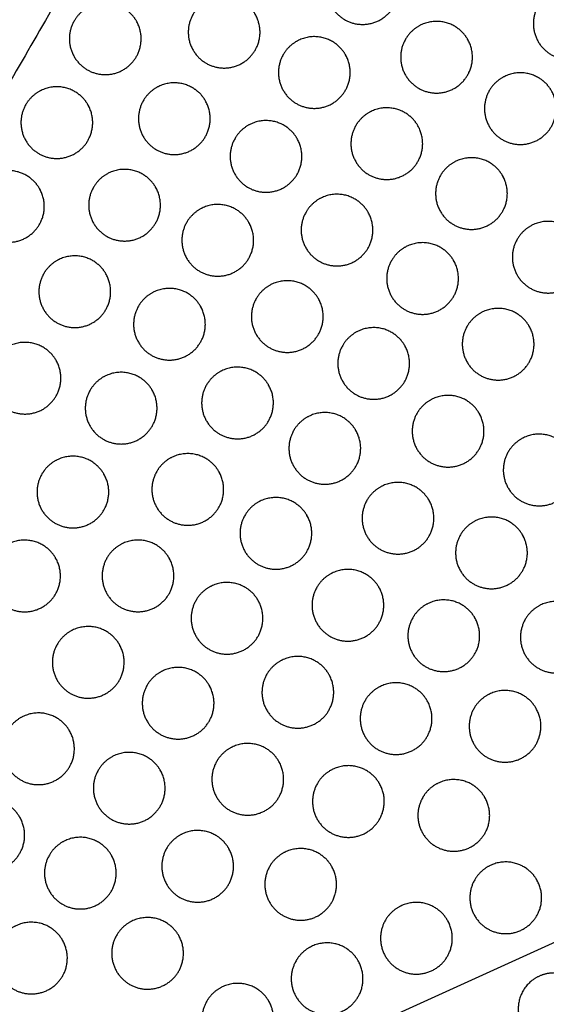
# Model space of a CAD drawing. Header units: millimetres. Extents: x -125 to 375, y 0 to 433.
# Tile 29 of 33: x 198 to 242, y 265 to 347. Entities that reach past the tile are written whole.
import ezdxf

# ---------------------------------------------------------------- set-up
doc = ezdxf.new("R2010")
doc.units = ezdxf.units.MM
doc.layers.add('Make2D$Visible$Curves', color=7, linetype='Continuous', true_color=0x000000)

msp = doc.modelspace()

# ---------------------------------------------------------------- linework, layer by layer
at = {"layer": 'Make2D$Visible$Curves', "color": 18, "lineweight": -3, "true_color": 0x000000}
for points in [[(250, 433.013), (187.5, 324.76), (125, 216.506)], [(282.095, 287.72), (203.547, 252.113), (125, 216.506)]]:
    msp.add_open_spline(points, degree=2, dxfattribs=at)
for points, weights, knots in [([(229.558, 351.331), (230.424, 349.831), (229.558, 348.331), (228.058, 345.733), (225.46, 347.233), (222.862, 348.733), (224.362, 351.331), (224.764, 352.027), (225.46, 352.429), (226.96, 353.295), (228.46, 352.429), (229.156, 352.027), (229.558, 351.331)], [0.868347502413, 0.807007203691, 1, 0.707106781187, 1, 0.707106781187, 1, 0.900099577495, 0.868347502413, 0.807007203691, 1, 0.900099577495, 0.868347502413], [5.529659, 5.529659, 5.529659, 9.49499, 9.49499, 15.512927, 15.512927, 21.530864, 21.530864, 23.139763, 23.139763, 26.616816, 26.616816, 28.669422, 28.669422, 28.669422]), ([(246.837, 348.396), (247.703, 346.896), (246.837, 345.396), (245.337, 342.798), (242.739, 344.298), (240.14, 345.798), (241.64, 348.396), (242.042, 349.093), (242.739, 349.495), (244.239, 350.361), (245.739, 349.495), (246.435, 349.093), (246.837, 348.396)], [0.868347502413, 0.807007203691, 1, 0.707106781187, 1, 0.707106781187, 1, 0.900099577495, 0.868347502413, 0.807007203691, 1, 0.900099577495, 0.868347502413], [5.529659, 5.529659, 5.529659, 9.49499, 9.49499, 15.512927, 15.512927, 21.530864, 21.530864, 23.139763, 23.139763, 26.616816, 26.616816, 28.669422, 28.669422, 28.669422]), ([(208.037, 347.131), (208.903, 345.631), (208.037, 344.131), (206.537, 341.533), (203.939, 343.033), (201.341, 344.533), (202.841, 347.131), (203.243, 347.827), (203.939, 348.229), (205.439, 349.095), (206.939, 348.229), (207.635, 347.827), (208.037, 347.131)], [0.868347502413, 0.807007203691, 1, 0.707106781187, 1, 0.707106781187, 1, 0.900099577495, 0.868347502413, 0.807007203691, 1, 0.900099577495, 0.868347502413], [5.529659, 5.529659, 5.529659, 9.49499, 9.49499, 15.512927, 15.512927, 21.530864, 21.530864, 23.139763, 23.139763, 26.616816, 26.616816, 28.669422, 28.669422, 28.669422]), ([(217.978, 347.684), (218.844, 346.184), (217.978, 344.684), (216.478, 342.086), (213.879, 343.586), (211.281, 345.086), (212.781, 347.684), (213.183, 348.38), (213.879, 348.782), (215.379, 349.648), (216.879, 348.782), (217.576, 348.38), (217.978, 347.684)], [0.868347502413, 0.807007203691, 1, 0.707106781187, 1, 0.707106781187, 1, 0.900099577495, 0.868347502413, 0.807007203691, 1, 0.900099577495, 0.868347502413], [5.529659, 5.529659, 5.529659, 9.49499, 9.49499, 15.512927, 15.512927, 21.530864, 21.530864, 23.139763, 23.139763, 26.616816, 26.616816, 28.669422, 28.669422, 28.669422]), ([(235.74, 345.59), (236.606, 344.09), (235.74, 342.59), (234.24, 339.992), (231.641, 341.492), (229.043, 342.992), (230.543, 345.59), (230.945, 346.286), (231.641, 346.688), (233.141, 347.554), (234.641, 346.688), (235.338, 346.286), (235.74, 345.59)], [0.868347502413, 0.807007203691, 1, 0.707106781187, 1, 0.707106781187, 1, 0.900099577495, 0.868347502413, 0.807007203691, 1, 0.900099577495, 0.868347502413], [5.529659, 5.529659, 5.529659, 9.49499, 9.49499, 15.512927, 15.512927, 21.530864, 21.530864, 23.139763, 23.139763, 26.616816, 26.616816, 28.669422, 28.669422, 28.669422]), ([(225.52, 344.309), (226.386, 342.809), (225.52, 341.309), (224.02, 338.711), (221.422, 340.211), (218.824, 341.711), (220.324, 344.309), (220.726, 345.006), (221.422, 345.408), (222.922, 346.274), (224.422, 345.408), (225.118, 345.006), (225.52, 344.309)], [0.868347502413, 0.807007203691, 1, 0.707106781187, 1, 0.707106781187, 1, 0.900099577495, 0.868347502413, 0.807007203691, 1, 0.900099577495, 0.868347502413], [5.529659, 5.529659, 5.529659, 9.49499, 9.49499, 15.512927, 15.512927, 21.530864, 21.530864, 23.139763, 23.139763, 26.616816, 26.616816, 28.669422, 28.669422, 28.669422]), ([(242.748, 341.288), (243.614, 339.788), (242.748, 338.288), (241.248, 335.69), (238.65, 337.19), (236.052, 338.69), (237.552, 341.288), (237.954, 341.984), (238.65, 342.386), (240.15, 343.252), (241.65, 342.386), (242.346, 341.984), (242.748, 341.288)], [0.868347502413, 0.807007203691, 1, 0.707106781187, 1, 0.707106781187, 1, 0.900099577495, 0.868347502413, 0.807007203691, 1, 0.900099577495, 0.868347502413], [5.529659, 5.529659, 5.529659, 9.49499, 9.49499, 15.512927, 15.512927, 21.530864, 21.530864, 23.139763, 23.139763, 26.616816, 26.616816, 28.669422, 28.669422, 28.669422]), ([(213.814, 340.446), (214.681, 338.946), (213.814, 337.446), (212.314, 334.847), (209.716, 336.347), (207.118, 337.847), (208.618, 340.446), (209.02, 341.142), (209.716, 341.544), (211.216, 342.41), (212.716, 341.544), (213.413, 341.142), (213.814, 340.446)], [0.868347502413, 0.807007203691, 1, 0.707106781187, 1, 0.707106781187, 1, 0.900099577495, 0.868347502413, 0.807007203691, 1, 0.900099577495, 0.868347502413], [5.529659, 5.529659, 5.529659, 9.49499, 9.49499, 15.512927, 15.512927, 21.530864, 21.530864, 23.139763, 23.139763, 26.616816, 26.616816, 28.669422, 28.669422, 28.669422]), ([(203.987, 340.116), (204.853, 338.616), (203.987, 337.116), (202.487, 334.518), (199.889, 336.018), (197.291, 337.518), (198.791, 340.116), (199.193, 340.812), (199.889, 341.214), (201.389, 342.08), (202.889, 341.214), (203.585, 340.812), (203.987, 340.116)], [0.868347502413, 0.807007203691, 1, 0.707106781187, 1, 0.707106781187, 1, 0.900099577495, 0.868347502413, 0.807007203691, 1, 0.900099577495, 0.868347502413], [5.529659, 5.529659, 5.529659, 9.49499, 9.49499, 15.512927, 15.512927, 21.530864, 21.530864, 23.139763, 23.139763, 26.616816, 26.616816, 28.669422, 28.669422, 28.669422]), ([(231.579, 338.356), (232.445, 336.856), (231.579, 335.356), (230.079, 332.758), (227.481, 334.258), (224.883, 335.758), (226.383, 338.356), (226.785, 339.052), (227.481, 339.454), (228.981, 340.32), (230.481, 339.454), (231.177, 339.052), (231.579, 338.356)], [0.868347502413, 0.807007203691, 1, 0.707106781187, 1, 0.707106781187, 1, 0.900099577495, 0.868347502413, 0.807007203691, 1, 0.900099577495, 0.868347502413], [5.529659, 5.529659, 5.529659, 9.49499, 9.49499, 15.512927, 15.512927, 21.530864, 21.530864, 23.139763, 23.139763, 26.616816, 26.616816, 28.669422, 28.669422, 28.669422]), ([(221.481, 337.288), (222.348, 335.788), (221.481, 334.288), (219.981, 331.69), (217.383, 333.19), (214.785, 334.69), (216.285, 337.288), (216.687, 337.984), (217.383, 338.386), (218.883, 339.252), (220.383, 338.386), (221.08, 337.984), (221.481, 337.288)], [0.868347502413, 0.807007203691, 1, 0.707106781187, 1, 0.707106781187, 1, 0.900099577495, 0.868347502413, 0.807007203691, 1, 0.900099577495, 0.868347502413], [5.529659, 5.529659, 5.529659, 9.49499, 9.49499, 15.512927, 15.512927, 21.530864, 21.530864, 23.139763, 23.139763, 26.616816, 26.616816, 28.669422, 28.669422, 28.669422]), ([(238.66, 334.18), (239.526, 332.68), (238.66, 331.18), (237.16, 328.582), (234.562, 330.082), (231.964, 331.582), (233.464, 334.18), (233.866, 334.876), (234.562, 335.278), (236.062, 336.144), (237.562, 335.278), (238.258, 334.876), (238.66, 334.18)], [0.868347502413, 0.807007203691, 1, 0.707106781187, 1, 0.707106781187, 1, 0.900099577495, 0.868347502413, 0.807007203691, 1, 0.900099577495, 0.868347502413], [5.529659, 5.529659, 5.529659, 9.49499, 9.49499, 15.512927, 15.512927, 21.530864, 21.530864, 23.139763, 23.139763, 26.616816, 26.616816, 28.669422, 28.669422, 28.669422]), ([(199.937, 333.101), (200.803, 331.601), (199.937, 330.101), (198.437, 327.503), (195.839, 329.003), (193.241, 330.503), (194.741, 333.101), (195.143, 333.797), (195.839, 334.199), (197.339, 335.065), (198.839, 334.199), (199.535, 333.797), (199.937, 333.101)], [0.868347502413, 0.807007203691, 1, 0.707106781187, 1, 0.707106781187, 1, 0.900099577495, 0.868347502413, 0.807007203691, 1, 0.900099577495, 0.868347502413], [5.529659, 5.529659, 5.529659, 9.49499, 9.49499, 15.512927, 15.512927, 21.530864, 21.530864, 23.139763, 23.139763, 26.616816, 26.616816, 28.669422, 28.669422, 28.669422]), ([(209.651, 333.207), (210.518, 331.707), (209.651, 330.207), (208.151, 327.609), (205.553, 329.109), (202.955, 330.609), (204.455, 333.207), (204.857, 333.904), (205.553, 334.305), (207.053, 335.171), (208.553, 334.305), (209.25, 333.904), (209.651, 333.207)], [0.868347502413, 0.807007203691, 1, 0.707106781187, 1, 0.707106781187, 1, 0.900099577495, 0.868347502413, 0.807007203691, 1, 0.900099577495, 0.868347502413], [5.529659, 5.529659, 5.529659, 9.49499, 9.49499, 15.512927, 15.512927, 21.530864, 21.530864, 23.139763, 23.139763, 26.616816, 26.616816, 28.669422, 28.669422, 28.669422]), ([(227.418, 331.122), (228.284, 329.622), (227.418, 328.122), (225.918, 325.524), (223.32, 327.024), (220.722, 328.524), (222.222, 331.122), (222.624, 331.819), (223.32, 332.22), (224.82, 333.086), (226.32, 332.22), (227.017, 331.819), (227.418, 331.122)], [0.868347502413, 0.807007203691, 1, 0.707106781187, 1, 0.707106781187, 1, 0.900099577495, 0.868347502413, 0.807007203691, 1, 0.900099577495, 0.868347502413], [5.529659, 5.529659, 5.529659, 9.49499, 9.49499, 15.512927, 15.512927, 21.530864, 21.530864, 23.139763, 23.139763, 26.616816, 26.616816, 28.669422, 28.669422, 28.669422]), ([(217.443, 330.266), (218.309, 328.766), (217.443, 327.266), (215.943, 324.668), (213.345, 326.168), (210.747, 327.668), (212.247, 330.266), (212.649, 330.963), (213.345, 331.365), (214.845, 332.231), (216.345, 331.365), (217.041, 330.963), (217.443, 330.266)], [0.868347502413, 0.807007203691, 1, 0.707106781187, 1, 0.707106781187, 1, 0.900099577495, 0.868347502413, 0.807007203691, 1, 0.900099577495, 0.868347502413], [5.529659, 5.529659, 5.529659, 9.49499, 9.49499, 15.512927, 15.512927, 21.530864, 21.530864, 23.139763, 23.139763, 26.616816, 26.616816, 28.669422, 28.669422, 28.669422]), ([(245.081, 328.855), (245.947, 327.355), (245.081, 325.855), (243.581, 323.257), (240.983, 324.757), (238.385, 326.257), (239.885, 328.855), (240.287, 329.552), (240.983, 329.953), (242.483, 330.819), (243.983, 329.953), (244.679, 329.552), (245.081, 328.855)], [0.868347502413, 0.807007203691, 1, 0.707106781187, 1, 0.707106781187, 1, 0.900099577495, 0.868347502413, 0.807007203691, 1, 0.900099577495, 0.868347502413], [5.529659, 5.529659, 5.529659, 9.49499, 9.49499, 15.512927, 15.512927, 21.530864, 21.530864, 23.139763, 23.139763, 26.616816, 26.616816, 28.669422, 28.669422, 28.669422]), ([(234.572, 327.072), (235.438, 325.572), (234.572, 324.072), (233.072, 321.474), (230.474, 322.974), (227.876, 324.474), (229.376, 327.072), (229.778, 327.768), (230.474, 328.17), (231.974, 329.036), (233.474, 328.17), (234.17, 327.768), (234.572, 327.072)], [0.868347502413, 0.807007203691, 1, 0.707106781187, 1, 0.707106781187, 1, 0.900099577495, 0.868347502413, 0.807007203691, 1, 0.900099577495, 0.868347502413], [5.529659, 5.529659, 5.529659, 9.49499, 9.49499, 15.512927, 15.512927, 21.530864, 21.530864, 23.139763, 23.139763, 26.616816, 26.616816, 28.669422, 28.669422, 28.669422]), ([(205.488, 325.969), (206.354, 324.469), (205.488, 322.969), (203.988, 320.371), (201.39, 321.871), (198.792, 323.371), (200.292, 325.969), (200.694, 326.665), (201.39, 327.067), (202.89, 327.933), (204.39, 327.067), (205.087, 326.665), (205.488, 325.969)], [0.868347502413, 0.807007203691, 1, 0.707106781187, 1, 0.707106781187, 1, 0.900099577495, 0.868347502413, 0.807007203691, 1, 0.900099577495, 0.868347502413], [5.529659, 5.529659, 5.529659, 9.49499, 9.49499, 15.512927, 15.512927, 21.530864, 21.530864, 23.139763, 23.139763, 26.616816, 26.616816, 28.669422, 28.669422, 28.669422]), ([(213.405, 323.245), (214.271, 321.745), (213.405, 320.245), (211.905, 317.647), (209.307, 319.147), (206.709, 320.647), (208.209, 323.245), (208.611, 323.941), (209.307, 324.343), (210.807, 325.209), (212.307, 324.343), (213.003, 323.941), (213.405, 323.245)], [0.868347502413, 0.807007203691, 1, 0.707106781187, 1, 0.707106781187, 1, 0.900099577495, 0.868347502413, 0.807007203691, 1, 0.900099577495, 0.868347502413], [5.529659, 5.529659, 5.529659, 9.49499, 9.49499, 15.512927, 15.512927, 21.530864, 21.530864, 23.139763, 23.139763, 26.616816, 26.616816, 28.669422, 28.669422, 28.669422]), ([(223.258, 323.888), (224.124, 322.388), (223.258, 320.888), (221.758, 318.29), (219.16, 319.79), (216.562, 321.29), (218.062, 323.888), (218.464, 324.585), (219.16, 324.987), (220.66, 325.853), (222.16, 324.987), (222.856, 324.585), (223.258, 323.888)], [0.868347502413, 0.807007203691, 1, 0.707106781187, 1, 0.707106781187, 1, 0.900099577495, 0.868347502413, 0.807007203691, 1, 0.900099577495, 0.868347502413], [5.529659, 5.529659, 5.529659, 9.49499, 9.49499, 15.512927, 15.512927, 21.530864, 21.530864, 23.139763, 23.139763, 26.616816, 26.616816, 28.669422, 28.669422, 28.669422]), ([(240.893, 321.574), (241.759, 320.074), (240.893, 318.574), (239.393, 315.976), (236.795, 317.476), (234.197, 318.976), (235.697, 321.574), (236.099, 322.27), (236.795, 322.672), (238.295, 323.538), (239.795, 322.672), (240.491, 322.27), (240.893, 321.574)], [0.868347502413, 0.807007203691, 1, 0.707106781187, 1, 0.707106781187, 1, 0.900099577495, 0.868347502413, 0.807007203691, 1, 0.900099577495, 0.868347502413], [5.529659, 5.529659, 5.529659, 9.49499, 9.49499, 15.512927, 15.512927, 21.530864, 21.530864, 23.139763, 23.139763, 26.616816, 26.616816, 28.669422, 28.669422, 28.669422]), ([(230.484, 319.964), (231.35, 318.464), (230.484, 316.964), (228.984, 314.366), (226.386, 315.866), (223.788, 317.366), (225.288, 319.964), (225.689, 320.66), (226.386, 321.062), (227.886, 321.928), (229.386, 321.062), (230.082, 320.66), (230.484, 319.964)], [0.868347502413, 0.807007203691, 1, 0.707106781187, 1, 0.707106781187, 1, 0.900099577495, 0.868347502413, 0.807007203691, 1, 0.900099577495, 0.868347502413], [5.529659, 5.529659, 5.529659, 9.49499, 9.49499, 15.512927, 15.512927, 21.530864, 21.530864, 23.139763, 23.139763, 26.616816, 26.616816, 28.669422, 28.669422, 28.669422]), ([(201.325, 318.731), (202.191, 317.231), (201.325, 315.731), (199.825, 313.133), (197.227, 314.633), (194.629, 316.133), (196.129, 318.731), (196.531, 319.427), (197.227, 319.829), (198.727, 320.695), (200.227, 319.829), (200.924, 319.427), (201.325, 318.731)], [0.868347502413, 0.807007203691, 1, 0.707106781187, 1, 0.707106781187, 1, 0.900099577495, 0.868347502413, 0.807007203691, 1, 0.900099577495, 0.868347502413], [5.529659, 5.529659, 5.529659, 9.49499, 9.49499, 15.512927, 15.512927, 21.530864, 21.530864, 23.139763, 23.139763, 26.616816, 26.616816, 28.669422, 28.669422, 28.669422]), ([(219.097, 316.655), (219.963, 315.155), (219.097, 313.655), (217.597, 311.057), (214.999, 312.557), (212.401, 314.057), (213.901, 316.655), (214.303, 317.351), (214.999, 317.753), (216.499, 318.619), (217.999, 317.753), (218.695, 317.351), (219.097, 316.655)], [0.868347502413, 0.807007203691, 1, 0.707106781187, 1, 0.707106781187, 1, 0.900099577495, 0.868347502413, 0.807007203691, 1, 0.900099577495, 0.868347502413], [5.529659, 5.529659, 5.529659, 9.49499, 9.49499, 15.512927, 15.512927, 21.530864, 21.530864, 23.139763, 23.139763, 26.616816, 26.616816, 28.669422, 28.669422, 28.669422]), ([(209.366, 316.223), (210.232, 314.723), (209.366, 313.223), (207.866, 310.625), (205.268, 312.125), (202.67, 313.625), (204.17, 316.223), (204.572, 316.92), (205.268, 317.322), (206.768, 318.188), (208.268, 317.322), (208.964, 316.92), (209.366, 316.223)], [0.868347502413, 0.807007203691, 1, 0.707106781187, 1, 0.707106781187, 1, 0.900099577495, 0.868347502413, 0.807007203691, 1, 0.900099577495, 0.868347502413], [5.529659, 5.529659, 5.529659, 9.49499, 9.49499, 15.512927, 15.512927, 21.530864, 21.530864, 23.139763, 23.139763, 26.616816, 26.616816, 28.669422, 28.669422, 28.669422]), ([(236.705, 314.292), (237.571, 312.792), (236.705, 311.292), (235.205, 308.694), (232.607, 310.194), (230.009, 311.694), (231.509, 314.292), (231.911, 314.988), (232.607, 315.39), (234.107, 316.256), (235.607, 315.39), (236.303, 314.988), (236.705, 314.292)], [0.868347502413, 0.807007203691, 1, 0.707106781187, 1, 0.707106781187, 1, 0.900099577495, 0.868347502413, 0.807007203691, 1, 0.900099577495, 0.868347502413], [5.529659, 5.529659, 5.529659, 9.49499, 9.49499, 15.512927, 15.512927, 21.530864, 21.530864, 23.139763, 23.139763, 26.616816, 26.616816, 28.669422, 28.669422, 28.669422]), ([(226.395, 312.856), (227.262, 311.356), (226.395, 309.856), (224.895, 307.257), (222.297, 308.757), (219.699, 310.257), (221.199, 312.856), (221.601, 313.552), (222.297, 313.954), (223.797, 314.82), (225.297, 313.954), (225.994, 313.552), (226.395, 312.856)], [0.868347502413, 0.807007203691, 1, 0.707106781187, 1, 0.707106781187, 1, 0.900099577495, 0.868347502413, 0.807007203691, 1, 0.900099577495, 0.868347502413], [5.529659, 5.529659, 5.529659, 9.49499, 9.49499, 15.512927, 15.512927, 21.530864, 21.530864, 23.139763, 23.139763, 26.616816, 26.616816, 28.669422, 28.669422, 28.669422]), ([(244.322, 311.048), (245.188, 309.548), (244.322, 308.048), (242.822, 305.45), (240.224, 306.95), (237.626, 308.45), (239.126, 311.048), (239.528, 311.744), (240.224, 312.146), (241.724, 313.012), (243.224, 312.146), (243.92, 311.744), (244.322, 311.048)], [0.868347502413, 0.807007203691, 1, 0.707106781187, 1, 0.707106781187, 1, 0.900099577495, 0.868347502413, 0.807007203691, 1, 0.900099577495, 0.868347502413], [5.529659, 5.529659, 5.529659, 9.49499, 9.49499, 15.512927, 15.512927, 21.530864, 21.530864, 23.139763, 23.139763, 26.616816, 26.616816, 28.669422, 28.669422, 28.669422]), ([(205.328, 309.202), (206.194, 307.702), (205.328, 306.202), (203.828, 303.604), (201.23, 305.104), (198.632, 306.604), (200.132, 309.202), (200.534, 309.898), (201.23, 310.3), (202.73, 311.166), (204.23, 310.3), (204.926, 309.898), (205.328, 309.202)], [0.868347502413, 0.807007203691, 1, 0.707106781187, 1, 0.707106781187, 1, 0.900099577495, 0.868347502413, 0.807007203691, 1, 0.900099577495, 0.868347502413], [5.529659, 5.529659, 5.529659, 9.49499, 9.49499, 15.512927, 15.512927, 21.530864, 21.530864, 23.139763, 23.139763, 26.616816, 26.616816, 28.669422, 28.669422, 28.669422]), ([(214.937, 309.421), (215.803, 307.921), (214.937, 306.421), (213.437, 303.823), (210.839, 305.323), (208.241, 306.823), (209.741, 309.421), (210.143, 310.117), (210.839, 310.519), (212.339, 311.385), (213.839, 310.519), (214.535, 310.117), (214.937, 309.421)], [0.868347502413, 0.807007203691, 1, 0.707106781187, 1, 0.707106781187, 1, 0.900099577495, 0.868347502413, 0.807007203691, 1, 0.900099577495, 0.868347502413], [5.529659, 5.529659, 5.529659, 9.49499, 9.49499, 15.512927, 15.512927, 21.530864, 21.530864, 23.139763, 23.139763, 26.616816, 26.616816, 28.669422, 28.669422, 28.669422]), ([(232.517, 307.011), (233.383, 305.511), (232.517, 304.011), (231.017, 301.413), (228.419, 302.913), (225.821, 304.413), (227.321, 307.011), (227.723, 307.707), (228.419, 308.109), (229.919, 308.975), (231.419, 308.109), (232.115, 307.707), (232.517, 307.011)], [0.868347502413, 0.807007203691, 1, 0.707106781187, 1, 0.707106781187, 1, 0.900099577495, 0.868347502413, 0.807007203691, 1, 0.900099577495, 0.868347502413], [5.529659, 5.529659, 5.529659, 9.49499, 9.49499, 15.512927, 15.512927, 21.530864, 21.530864, 23.139763, 23.139763, 26.616816, 26.616816, 28.669422, 28.669422, 28.669422]), ([(222.307, 305.747), (223.173, 304.247), (222.307, 302.747), (220.807, 300.149), (218.209, 301.649), (215.611, 303.149), (217.111, 305.747), (217.513, 306.443), (218.209, 306.845), (219.709, 307.711), (221.209, 306.845), (221.905, 306.443), (222.307, 305.747)], [0.868347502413, 0.807007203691, 1, 0.707106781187, 1, 0.707106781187, 1, 0.900099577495, 0.868347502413, 0.807007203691, 1, 0.900099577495, 0.868347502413], [5.529659, 5.529659, 5.529659, 9.49499, 9.49499, 15.512927, 15.512927, 21.530864, 21.530864, 23.139763, 23.139763, 26.616816, 26.616816, 28.669422, 28.669422, 28.669422]), ([(240.333, 304.113), (241.2, 302.613), (240.333, 301.113), (238.833, 298.515), (236.235, 300.015), (233.637, 301.515), (235.137, 304.113), (235.539, 304.809), (236.235, 305.211), (237.735, 306.077), (239.235, 305.211), (239.932, 304.809), (240.333, 304.113)], [0.868347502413, 0.807007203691, 1, 0.707106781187, 1, 0.707106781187, 1, 0.900099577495, 0.868347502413, 0.807007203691, 1, 0.900099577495, 0.868347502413], [5.529659, 5.529659, 5.529659, 9.49499, 9.49499, 15.512927, 15.512927, 21.530864, 21.530864, 23.139763, 23.139763, 26.616816, 26.616816, 28.669422, 28.669422, 28.669422]), ([(201.29, 302.18), (202.156, 300.68), (201.29, 299.18), (199.79, 296.582), (197.192, 298.082), (194.593, 299.582), (196.093, 302.18), (196.495, 302.877), (197.192, 303.279), (198.692, 304.145), (200.192, 303.279), (200.888, 302.877), (201.29, 302.18)], [0.868347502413, 0.807007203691, 1, 0.707106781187, 1, 0.707106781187, 1, 0.900099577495, 0.868347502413, 0.807007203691, 1, 0.900099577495, 0.868347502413], [5.529659, 5.529659, 5.529659, 9.49499, 9.49499, 15.512927, 15.512927, 21.530864, 21.530864, 23.139763, 23.139763, 26.616816, 26.616816, 28.669422, 28.669422, 28.669422]), ([(210.776, 302.187), (211.642, 300.687), (210.776, 299.187), (209.276, 296.589), (206.678, 298.089), (204.08, 299.589), (205.58, 302.187), (205.982, 302.883), (206.678, 303.285), (208.178, 304.151), (209.678, 303.285), (210.374, 302.883), (210.776, 302.187)], [0.868347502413, 0.807007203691, 1, 0.707106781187, 1, 0.707106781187, 1, 0.900099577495, 0.868347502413, 0.807007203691, 1, 0.900099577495, 0.868347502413], [5.529659, 5.529659, 5.529659, 9.49499, 9.49499, 15.512927, 15.512927, 21.530864, 21.530864, 23.139763, 23.139763, 26.616816, 26.616816, 28.669422, 28.669422, 28.669422]), ([(228.329, 299.729), (229.195, 298.229), (228.329, 296.729), (226.829, 294.131), (224.231, 295.631), (221.633, 297.131), (223.133, 299.729), (223.535, 300.425), (224.231, 300.827), (225.731, 301.693), (227.231, 300.827), (227.927, 300.425), (228.329, 299.729)], [0.868347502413, 0.807007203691, 1, 0.707106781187, 1, 0.707106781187, 1, 0.900099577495, 0.868347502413, 0.807007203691, 1, 0.900099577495, 0.868347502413], [5.529659, 5.529659, 5.529659, 9.49499, 9.49499, 15.512927, 15.512927, 21.530864, 21.530864, 23.139763, 23.139763, 26.616816, 26.616816, 28.669422, 28.669422, 28.669422]), ([(218.219, 298.639), (219.085, 297.139), (218.219, 295.639), (216.719, 293.041), (214.121, 294.541), (211.523, 296.041), (213.023, 298.639), (213.425, 299.335), (214.121, 299.737), (215.621, 300.603), (217.121, 299.737), (217.817, 299.335), (218.219, 298.639)], [0.868347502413, 0.807007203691, 1, 0.707106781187, 1, 0.707106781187, 1, 0.900099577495, 0.868347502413, 0.807007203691, 1, 0.900099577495, 0.868347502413], [5.529659, 5.529659, 5.529659, 9.49499, 9.49499, 15.512927, 15.512927, 21.530864, 21.530864, 23.139763, 23.139763, 26.616816, 26.616816, 28.669422, 28.669422, 28.669422]), ([(236.345, 297.178), (237.211, 295.678), (236.345, 294.178), (234.845, 291.58), (232.247, 293.08), (229.649, 294.58), (231.149, 297.178), (231.551, 297.874), (232.247, 298.276), (233.747, 299.142), (235.247, 298.276), (235.943, 297.874), (236.345, 297.178)], [0.868347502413, 0.807007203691, 1, 0.707106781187, 1, 0.707106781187, 1, 0.900099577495, 0.868347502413, 0.807007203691, 1, 0.900099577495, 0.868347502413], [5.529659, 5.529659, 5.529659, 9.49499, 9.49499, 15.512927, 15.512927, 21.530864, 21.530864, 23.139763, 23.139763, 26.616816, 26.616816, 28.669422, 28.669422, 28.669422]), ([(245.757, 297.055), (246.623, 295.555), (245.757, 294.055), (244.257, 291.457), (241.659, 292.957), (239.061, 294.457), (240.561, 297.055), (240.963, 297.751), (241.659, 298.153), (243.159, 299.019), (244.659, 298.153), (245.355, 297.751), (245.757, 297.055)], [0.868347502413, 0.807007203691, 1, 0.707106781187, 1, 0.707106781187, 1, 0.900099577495, 0.868347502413, 0.807007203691, 1, 0.900099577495, 0.868347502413], [5.529659, 5.529659, 5.529659, 9.49499, 9.49499, 15.512927, 15.512927, 21.530864, 21.530864, 23.139763, 23.139763, 26.616816, 26.616816, 28.669422, 28.669422, 28.669422]), ([(206.616, 294.953), (207.482, 293.453), (206.616, 291.953), (205.116, 289.355), (202.518, 290.855), (199.92, 292.355), (201.42, 294.953), (201.822, 295.649), (202.518, 296.051), (204.018, 296.917), (205.518, 296.051), (206.214, 295.649), (206.616, 294.953)], [0.868347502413, 0.807007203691, 1, 0.707106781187, 1, 0.707106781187, 1, 0.900099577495, 0.868347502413, 0.807007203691, 1, 0.900099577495, 0.868347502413], [5.529659, 5.529659, 5.529659, 9.49499, 9.49499, 15.512927, 15.512927, 21.530864, 21.530864, 23.139763, 23.139763, 26.616816, 26.616816, 28.669422, 28.669422, 28.669422]), ([(224.141, 292.448), (225.007, 290.948), (224.141, 289.448), (222.641, 286.849), (220.043, 288.349), (217.445, 289.849), (218.945, 292.448), (219.347, 293.144), (220.043, 293.546), (221.543, 294.412), (223.043, 293.546), (223.739, 293.144), (224.141, 292.448)], [0.868347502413, 0.807007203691, 1, 0.707106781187, 1, 0.707106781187, 1, 0.900099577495, 0.868347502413, 0.807007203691, 1, 0.900099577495, 0.868347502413], [5.529659, 5.529659, 5.529659, 9.49499, 9.49499, 15.512927, 15.512927, 21.530864, 21.530864, 23.139763, 23.139763, 26.616816, 26.616816, 28.669422, 28.669422, 28.669422]), ([(214.131, 291.531), (214.997, 290.031), (214.131, 288.531), (212.631, 285.933), (210.033, 287.433), (207.435, 288.933), (208.935, 291.531), (209.337, 292.227), (210.033, 292.629), (211.533, 293.495), (213.033, 292.629), (213.729, 292.227), (214.131, 291.531)], [0.868347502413, 0.807007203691, 1, 0.707106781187, 1, 0.707106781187, 1, 0.900099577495, 0.868347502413, 0.807007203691, 1, 0.900099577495, 0.868347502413], [5.529659, 5.529659, 5.529659, 9.49499, 9.49499, 15.512927, 15.512927, 21.530864, 21.530864, 23.139763, 23.139763, 26.616816, 26.616816, 28.669422, 28.669422, 28.669422]), ([(232.356, 290.243), (233.222, 288.743), (232.356, 287.243), (230.856, 284.645), (228.258, 286.145), (225.66, 287.645), (227.16, 290.243), (227.562, 290.94), (228.258, 291.342), (229.758, 292.208), (231.258, 291.342), (231.955, 290.94), (232.356, 290.243)], [0.868347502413, 0.807007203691, 1, 0.707106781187, 1, 0.707106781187, 1, 0.900099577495, 0.868347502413, 0.807007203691, 1, 0.900099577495, 0.868347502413], [5.529659, 5.529659, 5.529659, 9.49499, 9.49499, 15.512927, 15.512927, 21.530864, 21.530864, 23.139763, 23.139763, 26.616816, 26.616816, 28.669422, 28.669422, 28.669422]), ([(241.469, 289.6), (242.335, 288.1), (241.469, 286.6), (239.969, 284.002), (237.371, 285.502), (234.773, 287.002), (236.273, 289.6), (236.675, 290.296), (237.371, 290.698), (238.871, 291.564), (240.371, 290.698), (241.067, 290.296), (241.469, 289.6)], [0.868347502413, 0.807007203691, 1, 0.707106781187, 1, 0.707106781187, 1, 0.900099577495, 0.868347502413, 0.807007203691, 1, 0.900099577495, 0.868347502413], [5.529659, 5.529659, 5.529659, 9.49499, 9.49499, 15.512927, 15.512927, 21.530864, 21.530864, 23.139763, 23.139763, 26.616816, 26.616816, 28.669422, 28.669422, 28.669422]), ([(202.455, 287.719), (203.321, 286.219), (202.455, 284.719), (200.955, 282.121), (198.357, 283.621), (195.759, 285.121), (197.259, 287.719), (197.661, 288.415), (198.357, 288.817), (199.857, 289.683), (201.357, 288.817), (202.053, 288.415), (202.455, 287.719)], [0.868347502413, 0.807007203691, 1, 0.707106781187, 1, 0.707106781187, 1, 0.900099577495, 0.868347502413, 0.807007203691, 1, 0.900099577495, 0.868347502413], [5.529659, 5.529659, 5.529659, 9.49499, 9.49499, 15.512927, 15.512927, 21.530864, 21.530864, 23.139763, 23.139763, 26.616816, 26.616816, 28.669422, 28.669422, 28.669422]), ([(210.043, 284.423), (210.909, 282.923), (210.043, 281.423), (208.543, 278.825), (205.944, 280.325), (203.346, 281.825), (204.846, 284.423), (205.248, 285.119), (205.944, 285.521), (207.444, 286.387), (208.944, 285.521), (209.641, 285.119), (210.043, 284.423)], [0.868347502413, 0.807007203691, 1, 0.707106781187, 1, 0.707106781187, 1, 0.900099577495, 0.868347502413, 0.807007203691, 1, 0.900099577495, 0.868347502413], [5.529659, 5.529659, 5.529659, 9.49499, 9.49499, 15.512927, 15.512927, 21.530864, 21.530864, 23.139763, 23.139763, 26.616816, 26.616816, 28.669422, 28.669422, 28.669422]), ([(219.953, 285.166), (220.819, 283.666), (219.953, 282.166), (218.453, 279.568), (215.855, 281.068), (213.257, 282.568), (214.757, 285.166), (215.159, 285.862), (215.855, 286.264), (217.355, 287.13), (218.855, 286.264), (219.551, 285.862), (219.953, 285.166)], [0.868347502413, 0.807007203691, 1, 0.707106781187, 1, 0.707106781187, 1, 0.900099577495, 0.868347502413, 0.807007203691, 1, 0.900099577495, 0.868347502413], [5.529659, 5.529659, 5.529659, 9.49499, 9.49499, 15.512927, 15.512927, 21.530864, 21.530864, 23.139763, 23.139763, 26.616816, 26.616816, 28.669422, 28.669422, 28.669422]), ([(228.368, 283.309), (229.234, 281.809), (228.368, 280.309), (226.868, 277.711), (224.27, 279.211), (221.672, 280.711), (223.172, 283.309), (223.574, 284.005), (224.27, 284.407), (225.77, 285.273), (227.27, 284.407), (227.966, 284.005), (228.368, 283.309)], [0.868347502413, 0.807007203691, 1, 0.707106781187, 1, 0.707106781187, 1, 0.900099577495, 0.868347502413, 0.807007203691, 1, 0.900099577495, 0.868347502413], [5.529659, 5.529659, 5.529659, 9.49499, 9.49499, 15.512927, 15.512927, 21.530864, 21.530864, 23.139763, 23.139763, 26.616816, 26.616816, 28.669422, 28.669422, 28.669422]), ([(237.182, 282.145), (238.048, 280.645), (237.182, 279.145), (235.682, 276.547), (233.084, 278.047), (230.485, 279.547), (231.985, 282.145), (232.387, 282.841), (233.084, 283.243), (234.584, 284.109), (236.084, 283.243), (236.78, 282.841), (237.182, 282.145)], [0.868347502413, 0.807007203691, 1, 0.707106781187, 1, 0.707106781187, 1, 0.900099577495, 0.868347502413, 0.807007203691, 1, 0.900099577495, 0.868347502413], [5.529659, 5.529659, 5.529659, 9.49499, 9.49499, 15.512927, 15.512927, 21.530864, 21.530864, 23.139763, 23.139763, 26.616816, 26.616816, 28.669422, 28.669422, 28.669422]), ([(198.295, 280.485), (199.161, 278.985), (198.295, 277.485), (196.795, 274.887), (194.197, 276.387), (191.599, 277.887), (193.099, 280.485), (193.501, 281.181), (194.197, 281.583), (195.697, 282.449), (197.197, 281.583), (197.893, 281.181), (198.295, 280.485)], [0.868347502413, 0.807007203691, 1, 0.707106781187, 1, 0.707106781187, 1, 0.900099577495, 0.868347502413, 0.807007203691, 1, 0.900099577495, 0.868347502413], [5.529659, 5.529659, 5.529659, 9.49499, 9.49499, 15.512927, 15.512927, 21.530864, 21.530864, 23.139763, 23.139763, 26.616816, 26.616816, 28.669422, 28.669422, 28.669422]), ([(215.765, 277.884), (216.631, 276.384), (215.765, 274.884), (214.265, 272.286), (211.667, 273.786), (209.069, 275.286), (210.569, 277.884), (210.971, 278.581), (211.667, 278.983), (213.167, 279.849), (214.667, 278.983), (215.363, 278.581), (215.765, 277.884)], [0.868347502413, 0.807007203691, 1, 0.707106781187, 1, 0.707106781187, 1, 0.900099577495, 0.868347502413, 0.807007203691, 1, 0.900099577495, 0.868347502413], [5.529659, 5.529659, 5.529659, 9.49499, 9.49499, 15.512927, 15.512927, 21.530864, 21.530864, 23.139763, 23.139763, 26.616816, 26.616816, 28.669422, 28.669422, 28.669422]), ([(205.954, 277.315), (206.82, 275.815), (205.954, 274.315), (204.454, 271.717), (201.856, 273.217), (199.258, 274.717), (200.758, 277.315), (201.16, 278.011), (201.856, 278.413), (203.356, 279.279), (204.856, 278.413), (205.552, 278.011), (205.954, 277.315)], [0.868347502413, 0.807007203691, 1, 0.707106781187, 1, 0.707106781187, 1, 0.900099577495, 0.868347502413, 0.807007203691, 1, 0.900099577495, 0.868347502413], [5.529659, 5.529659, 5.529659, 9.49499, 9.49499, 15.512927, 15.512927, 21.530864, 21.530864, 23.139763, 23.139763, 26.616816, 26.616816, 28.669422, 28.669422, 28.669422]), ([(224.379, 276.374), (225.245, 274.874), (224.379, 273.374), (222.879, 270.776), (220.281, 272.276), (217.683, 273.776), (219.183, 276.374), (219.585, 277.07), (220.281, 277.472), (221.781, 278.338), (223.281, 277.472), (223.977, 277.07), (224.379, 276.374)], [0.868347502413, 0.807007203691, 1, 0.707106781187, 1, 0.707106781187, 1, 0.900099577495, 0.868347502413, 0.807007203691, 1, 0.900099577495, 0.868347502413], [5.529659, 5.529659, 5.529659, 9.49499, 9.49499, 15.512927, 15.512927, 21.530864, 21.530864, 23.139763, 23.139763, 26.616816, 26.616816, 28.669422, 28.669422, 28.669422]), ([(241.525, 275.251), (242.391, 273.751), (241.525, 272.251), (240.025, 269.652), (237.427, 271.152), (234.829, 272.652), (236.329, 275.251), (236.731, 275.947), (237.427, 276.349), (238.927, 277.215), (240.427, 276.349), (241.123, 275.947), (241.525, 275.251)], [0.868347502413, 0.807007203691, 1, 0.707106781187, 1, 0.707106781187, 1, 0.900099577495, 0.868347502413, 0.807007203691, 1, 0.900099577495, 0.868347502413], [5.529659, 5.529659, 5.529659, 9.49499, 9.49499, 15.512927, 15.512927, 21.530864, 21.530864, 23.139763, 23.139763, 26.616816, 26.616816, 28.669422, 28.669422, 28.669422]), ([(234.057, 271.865), (234.923, 270.365), (234.057, 268.865), (232.557, 266.267), (229.959, 267.767), (227.36, 269.267), (228.86, 271.865), (229.262, 272.561), (229.959, 272.963), (231.459, 273.829), (232.959, 272.963), (233.655, 272.561), (234.057, 271.865)], [0.868347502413, 0.807007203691, 1, 0.707106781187, 1, 0.707106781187, 1, 0.900099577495, 0.868347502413, 0.807007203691, 1, 0.900099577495, 0.868347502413], [5.529659, 5.529659, 5.529659, 9.49499, 9.49499, 15.512927, 15.512927, 21.530864, 21.530864, 23.139763, 23.139763, 26.616816, 26.616816, 28.669422, 28.669422, 28.669422]), ([(211.577, 270.603), (212.443, 269.103), (211.577, 267.603), (210.077, 265.005), (207.479, 266.505), (204.881, 268.005), (206.381, 270.603), (206.783, 271.299), (207.479, 271.701), (208.979, 272.567), (210.479, 271.701), (211.175, 271.299), (211.577, 270.603)], [0.868347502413, 0.807007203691, 1, 0.707106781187, 1, 0.707106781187, 1, 0.900099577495, 0.868347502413, 0.807007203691, 1, 0.900099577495, 0.868347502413], [5.529659, 5.529659, 5.529659, 9.49499, 9.49499, 15.512927, 15.512927, 21.530864, 21.530864, 23.139763, 23.139763, 26.616816, 26.616816, 28.669422, 28.669422, 28.669422]), ([(201.866, 270.206), (202.732, 268.706), (201.866, 267.206), (200.366, 264.608), (197.768, 266.108), (195.17, 267.608), (196.67, 270.206), (197.072, 270.903), (197.768, 271.304), (199.268, 272.17), (200.768, 271.304), (201.464, 270.903), (201.866, 270.206)], [0.868347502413, 0.807007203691, 1, 0.707106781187, 1, 0.707106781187, 1, 0.900099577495, 0.868347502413, 0.807007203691, 1, 0.900099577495, 0.868347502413], [5.529659, 5.529659, 5.529659, 9.49499, 9.49499, 15.512927, 15.512927, 21.530864, 21.530864, 23.139763, 23.139763, 26.616816, 26.616816, 28.669422, 28.669422, 28.669422]), ([(226.588, 268.479), (227.454, 266.979), (226.588, 265.479), (225.088, 262.881), (222.49, 264.381), (219.892, 265.881), (221.392, 268.479), (221.794, 269.176), (222.49, 269.578), (223.99, 270.444), (225.49, 269.578), (226.186, 269.176), (226.588, 268.479)], [0.868347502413, 0.807007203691, 1, 0.707106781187, 1, 0.707106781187, 1, 0.900099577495, 0.868347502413, 0.807007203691, 1, 0.900099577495, 0.868347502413], [5.529659, 5.529659, 5.529659, 9.49499, 9.49499, 15.512927, 15.512927, 21.530864, 21.530864, 23.139763, 23.139763, 26.616816, 26.616816, 28.669422, 28.669422, 28.669422]), ([(240.373, 262.961), (239.971, 263.657), (239.971, 264.461), (239.971, 266.193), (241.471, 267.059), (242.167, 267.461), (242.971, 267.461), (245.971, 267.461), (245.971, 264.461), (245.971, 261.461), (242.971, 261.461), (241.239, 261.461), (240.373, 262.961)], [0.868347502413, 0.900099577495, 1, 0.807007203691, 0.868347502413, 0.900099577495, 1, 0.707106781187, 1, 0.707106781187, 1, 0.807007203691, 0.868347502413], [16.048112, 16.048112, 16.048112, 18.106736, 18.106736, 21.596537, 21.596537, 23.206626, 23.206626, 29.242204, 29.242204, 35.277783, 35.277783, 39.254738, 39.254738, 39.254738]), ([(219.12, 265.094), (219.986, 263.594), (219.12, 262.094), (217.62, 259.496), (215.022, 260.996), (212.424, 262.496), (213.924, 265.094), (214.325, 265.79), (215.022, 266.192), (216.522, 267.058), (218.022, 266.192), (218.718, 265.79), (219.12, 265.094)], [0.868347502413, 0.807007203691, 1, 0.707106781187, 1, 0.707106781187, 1, 0.900099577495, 0.868347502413, 0.807007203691, 1, 0.900099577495, 0.868347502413], [5.529659, 5.529659, 5.529659, 9.49499, 9.49499, 15.512927, 15.512927, 21.530864, 21.530864, 23.139763, 23.139763, 26.616816, 26.616816, 28.669422, 28.669422, 28.669422])]:
    msp.add_rational_spline(points, weights, degree=2, knots=knots, dxfattribs=at)
for points in [[(235.814, 345.452), (235.779, 345.522), (235.74, 345.59)], [(225.595, 344.171), (225.559, 344.241), (225.52, 344.309)], [(204.062, 339.978), (204.026, 340.048), (203.987, 340.116)], [(238.735, 334.042), (238.699, 334.112), (238.66, 334.18)], [(200.012, 332.963), (199.976, 333.033), (199.937, 333.101)], [(209.726, 333.069), (209.691, 333.139), (209.651, 333.207)], [(217.518, 330.128), (217.482, 330.198), (217.443, 330.266)], [(234.647, 326.934), (234.611, 327.004), (234.572, 327.072)], [(213.48, 323.107), (213.444, 323.177), (213.405, 323.245)], [(230.559, 319.826), (230.523, 319.896), (230.484, 319.964)], [(201.4, 318.593), (201.365, 318.663), (201.325, 318.731)], [(219.172, 316.517), (219.137, 316.587), (219.097, 316.655)], [(236.78, 314.154), (236.744, 314.224), (236.705, 314.292)], [(226.47, 312.717), (226.435, 312.787), (226.395, 312.856)], [(205.403, 309.064), (205.367, 309.134), (205.328, 309.202)], [(215.012, 309.283), (214.976, 309.353), (214.937, 309.421)], [(232.592, 306.873), (232.556, 306.943), (232.517, 307.011)], [(222.382, 305.609), (222.347, 305.679), (222.307, 305.747)], [(240.408, 303.975), (240.373, 304.045), (240.333, 304.113)], [(210.851, 302.049), (210.816, 302.119), (210.776, 302.187)], [(218.294, 298.501), (218.258, 298.571), (218.219, 298.639)], [(236.42, 297.04), (236.384, 297.11), (236.345, 297.178)], [(206.691, 294.815), (206.655, 294.885), (206.616, 294.953)], [(214.206, 291.393), (214.17, 291.463), (214.131, 291.531)], [(202.53, 287.581), (202.495, 287.651), (202.455, 287.719)], [(220.028, 285.028), (219.992, 285.098), (219.953, 285.166)], [(210.117, 284.285), (210.082, 284.355), (210.043, 284.423)], [(237.257, 282.007), (237.221, 282.077), (237.182, 282.145)], [(215.84, 277.746), (215.804, 277.816), (215.765, 277.884)], [(206.029, 277.177), (205.994, 277.247), (205.954, 277.315)], [(224.454, 276.236), (224.419, 276.306), (224.379, 276.374)], [(241.6, 275.113), (241.564, 275.183), (241.525, 275.251)], [(234.132, 271.727), (234.096, 271.797), (234.057, 271.865)], [(201.941, 270.068), (201.905, 270.138), (201.866, 270.206)]]:
    msp.add_rational_spline(points, [0.979325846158, 0.989269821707, 1], degree=2, dxfattribs=at)

doc.saveas('drawing.dxf')
